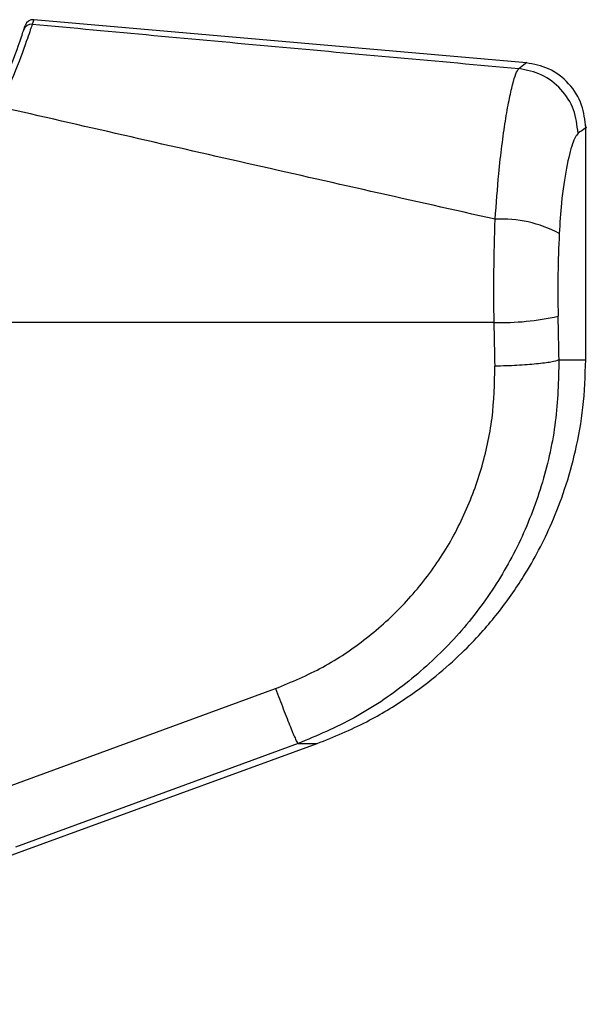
# Model space of a CAD drawing. Header units: millimetres. Extents: x 20 to 26059, y 28 to 17638.
# Tile 28 of 73: x 9326 to 9396, y 5944 to 6065. Entities that reach past the tile are written whole.
import ezdxf

# ---------------------------------------------------------------- set-up
doc = ezdxf.new("R2010")
doc.units = ezdxf.units.MM

msp = doc.modelspace()

# ---------------------------------------------------------------- linework, layer by layer
at = {"color": 7, "linetype": 'Continuous', "lineweight": 25, "ltscale": 2}
for p, q in [((9326.62, 6063.62), (9326.79, 6064.15)), ((9388.2, 6059.56), (9327.83, 6064.85)), ((9395.46, 6023.18), (9395.46, 6051.89)), ((9384.23, 6027.77), (9303.86, 6027.77)), ((9322.88, 5970.27), (9357.47, 5982.93)), ((9274.85, 5944.27), (9362.56, 5976.2))]:
    msp.add_line(p, q, dxfattribs=at)
at = {"color": 8, "linetype": 'Continuous', "lineweight": 25, "ltscale": 2}
for p, q in [((9327.83, 6064.84), (9327.66, 6064.31)), ((9392.18, 6023.18), (9395.46, 6023.18)), ((9360.21, 5976.2), (9362.56, 5976.2))]:
    msp.add_line(p, q, dxfattribs=at)
at = {"color": 7, "linetype": 'Continuous', "lineweight": 25, "ltscale": 2, "flags": 128}
msp.add_lwpolyline([(9360.21, 5976.2), (9345.19, 5970.7), (9325.61, 5963.53)], dxfattribs=at)
at = {"color": 7, "linetype": 'Continuous', "lineweight": 25, "ltscale": 4}
for centre, radius, start, end in [((9327.57, 6063.31), 0.998, 84.8619, 161.8609), ((9327.74, 6063.85), 1, 85.0063, 162.3306), ((9385.12, 6025.43), 15.01, 61.8206, 92.8857), ((9385.06, 6059.64), 31.88, 268.5184, 282.7027)]:
    msp.add_arc(centre, radius, start, end, dxfattribs=at)
for centre, ratio in [((9231.13, 5700.89), 0.096655), ((9231.13, 5701.66), 0.101601)]:
    msp.add_ellipse(centre, major_axis=(0, 1617.44), ratio=ratio, start_param=4.91251, end_param=4.915889, dxfattribs=at)
at = {"color": 7, "linetype": 'Continuous', "lineweight": 25, "ltscale": 2}
for points, knots in [([(9327.66, 6064.31), (9327.51, 6063.88), (9327.23, 6063.01), (9325.86, 6059.11), (9324.34, 6055.69), (9323.67, 6054.17)], [0, 0, 0, 0, 0.358424, 0.716901, 1, 1, 1, 1]), ([(9327.66, 6064.31), (9337.58, 6063.39), (9357.43, 6061.56), (9377.31, 6059.77), (9387.25, 6058.88)], [0, 0, 0, 0, 0.499853, 1, 1, 1, 1]), ([(9322.77, 6054.04), (9323.42, 6055.47), (9324.91, 6058.72), (9326.22, 6062.4), (9326.49, 6063.22), (9326.62, 6063.62)], [0, 0, 0, 0, 0.282335, 0.640707, 1, 1, 1, 1]), ([(9395.46, 6051.6), (9395.36, 6052.55), (9395.15, 6054.53), (9393.49, 6057.12), (9391.05, 6059.01), (9389.1, 6059.39), (9388.16, 6059.57)], [0, 0, 0, 0, 0.241199, 0.500001, 0.758797, 1, 1, 1, 1]), ([(9384.36, 6040.41), (9384.5, 6042.32), (9384.73, 6045.52), (9385.19, 6049.48), (9385.61, 6052.51), (9386.06, 6055.04), (9386.5, 6056.99), (9386.91, 6058.35), (9387.14, 6058.71), (9387.25, 6058.88)], [0, 0, 0, 0, 0.196462, 0.330152, 0.463846, 0.597935, 0.732025, 0.866012, 1, 1, 1, 1]), ([(9394.51, 6050.94), (9394.4, 6051.92), (9394.17, 6053.89), (9392.52, 6056.41), (9390.15, 6058.28), (9388.22, 6058.68), (9387.25, 6058.88)], [0, 0, 0, 0, 0.250001, 0.500001, 0.75, 1, 1, 1, 1]), ([(9384.36, 6040.41), (9374.22, 6042.69), (9353.9, 6047.24), (9333.76, 6051.86), (9323.67, 6054.17)], [0, 0, 0, 0, 0.499404, 1, 1, 1, 1]), ([(9394.51, 6050.94), (9394.29, 6050.63), (9393.85, 6050), (9393.09, 6046.9), (9392.48, 6042.95), (9392.29, 6039.93), (9392.21, 6038.65)], [0, 0, 0, 0, 0.273074, 0.542989, 0.807447, 1, 1, 1, 1]), ([(9384.23, 6027.77), (9384.21, 6029.86), (9384.18, 6034.11), (9384.3, 6038.29), (9384.36, 6040.41)], [0, 0, 0, 0, 0.4934776, 1, 1, 1, 1]), ([(9392.21, 6038.65), (9392.14, 6037.01), (9392.01, 6033.67), (9392.05, 6030.26), (9392.07, 6028.54)], [0, 0, 0, 0, 0.492723, 1, 1, 1, 1]), ([(9392.18, 6023.18), (9392.11, 6020.65), (9391.97, 6015.6), (9390.31, 6008.17), (9387.64, 6001.07), (9383.88, 5994.46), (9379.13, 5988.53), (9373.51, 5983.42), (9367.21, 5979.15), (9362.54, 5977.18), (9360.21, 5976.2)], [0, 0, 0, 0, 0.1250781, 0.249956, 0.3753486, 0.5000017, 0.6255516, 0.7498956, 0.8749899, 1, 1, 1, 1]), ([(9362.56, 5976.2), (9364.61, 5977.04), (9368.45, 5978.61), (9373.42, 5981.64), (9377.39, 5984.64), (9380.46, 5987.43), (9382.8, 5989.89), (9385.28, 5992.85), (9388.3, 5997.13), (9390.99, 6002.27), (9392.99, 6007.48), (9394.31, 6012.2), (9395.26, 6017.5), (9395.39, 6021.23), (9395.46, 6023.18)], [0, 0, 0, 0, 0.108651, 0.203683, 0.285091, 0.352854, 0.406967, 0.452198, 0.542477, 0.663817, 0.736206, 0.816373, 0.904302, 1, 1, 1, 1]), ([(9392.18, 6023.18), (9391.91, 6023.09), (9391.37, 6022.91), (9389.5, 6022.68), (9387.09, 6022.49), (9385.26, 6022.44), (9384.34, 6022.41)], [0, 0, 0, 0, 0.249999, 0.499999, 0.75, 1, 1, 1, 1]), ([(9357.47, 5982.93), (9359.43, 5983.75), (9363.35, 5985.4), (9368.65, 5988.98), (9373.37, 5993.26), (9377.37, 5998.23), (9380.53, 6003.79), (9382.78, 6009.77), (9384.18, 6016.03), (9384.29, 6020.29), (9384.34, 6022.41)], [0, 0, 0, 0, 0.124405, 0.249474, 0.373855, 0.49899, 0.623387, 0.749223, 0.874701, 1, 1, 1, 1]), ([(9357.47, 5982.93), (9357.79, 5982.08), (9358.45, 5980.33), (9359.31, 5978.13), (9359.96, 5976.59), (9360.13, 5976.32), (9360.21, 5976.2)], [0, 0, 0, 0, 0.241934, 0.499999, 0.758065, 1, 1, 1, 1])]:
    msp.add_open_spline(points, degree=3, knots=knots, dxfattribs=at)
at = {"color": 8, "linetype": 'Continuous', "lineweight": 25, "ltscale": 2}
for points, knots in [([(9387.25, 6058.88), (9387.85, 6059.34), (9388.46, 6059.79), (9388.15, 6059.57), (9388.15, 6059.57)], [0, 0, 0, 0, 0.995359, 1, 1, 1, 1]), ([(9395.46, 6051.6), (9395.46, 6051.6), (9395.77, 6051.81), (9395.14, 6051.38), (9394.51, 6050.94)], [0, 0, 0, 0, 0.004603, 1, 1, 1, 1])]:
    msp.add_open_spline(points, degree=3, knots=knots, dxfattribs=at)

doc.saveas('drawing.dxf')
